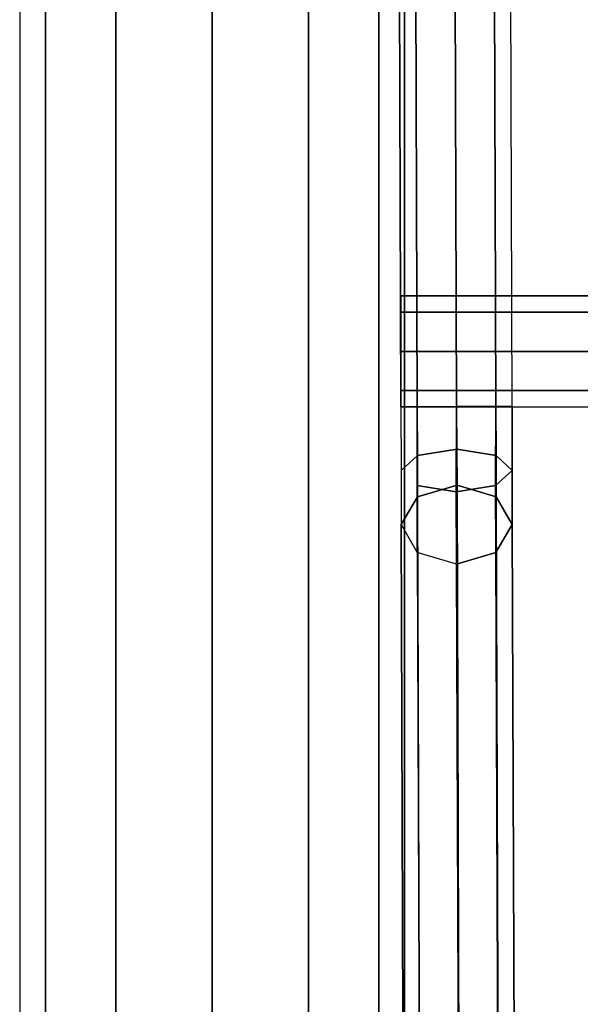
# Model space of a CAD drawing. Header units: inches. Extents: x 390 to 1835, y -266 to 136.
# Tile 240 of 256: x 1540.37 to 1541.63, y -127.26 to -125.04. Entities that reach past the tile are written whole.
import ezdxf
from ezdxf.enums import TextEntityAlignment as Align

# ---------------------------------------------------------------- set-up
doc = ezdxf.new("R2010")
doc.units = ezdxf.units.IN
doc.header["$LTSCALE"] = 0.95294
doc.header["$MEASUREMENT"] = 0
for name, color, linetype in [('A-FURN-3-SEAT-FRAME', 254, 'Continuous'), ('A-FURN-3-SEAT-RACK', 251, 'Continuous'), ('A-FURN-HAWORTH-ATT', 251, 'Continuous')]:
    doc.layers.add(name, color=color, linetype=linetype)

# ---------------------------------------------------------------- blocks, each defined once
blk = doc.blocks.new('SCK-X4-0C-3D-3')
at = {"layer": 'A-FURN-3-SEAT-RACK'}
for points, invisible_edges in [([(-8.2234, 10.2057, 4.4601), (-8.0466, 10.2057, 4.4601), (-8.01, 10.2057, 4.3717), (-8.26, 10.2057, 4.3717)], 5), ([(-8.26, 10.2057, 4.3717), (-8.01, 10.2057, 4.3717), (-8.0466, 10.2057, 4.2833), (-8.2234, 10.2057, 4.2833)], 5), ([(-8.0466, 10.2057, 4.4601), (-8.2234, 10.2057, 4.4601), (-8.135, 10.2057, 4.4967), (-8.0466, 10.2057, 4.4601)], 1), ([(-8.0466, 10.2057, 4.2833), (-8.135, 10.2057, 4.2467), (-8.2234, 10.2057, 4.2833), (-8.0466, 10.2057, 4.2833)], 4)]:
    blk.add_3dface(points, dxfattribs=dict(at, invisible_edges=invisible_edges))
at = {"layer": 'A-FURN-HAWORTH-ATT', "flags": 1}
for tag, p in [('HAWMC', (0, 0)), ('HAWPN', (0, -0.1667))]:
    blk.add_attdef(tag, text='', height=0.1, dxfattribs=at).set_placement(p, align=Align.TOP_CENTER)
at = {"layer": 'A-FURN-3-SEAT-FRAME'}
mesh = blk.add_polymesh((2, 12), dxfattribs=dict(at, n_close=True))
for k, corner in enumerate([(-10.7713, 11.0631, 5.1067), (-10.9589, 11.0051, 5.215), (-11.0962, 10.8466, 5.2942), (-11.1464, 10.6301, 5.3232), (-11.0962, 10.4135, 5.2942), (-10.9589, 10.255, 5.215), (-10.7713, 10.197, 5.1067), (-10.5838, 10.255, 4.9984), (-10.4465, 10.4135, 4.9192), (-10.3963, 10.6301, 4.8902), (-10.4465, 10.8466, 4.9192), (-10.5838, 11.0051, 4.9984), (-5.4947, 11.0631, 14.2461), (-5.6822, 11.0051, 14.3544), (-5.8195, 10.8466, 14.4336), (-5.8698, 10.6301, 14.4626), (-5.8195, 10.4135, 14.4336), (-5.6822, 10.255, 14.3544), (-5.4947, 10.197, 14.2461), (-5.3072, 10.255, 14.1378), (-5.1699, 10.4135, 14.0586), (-5.1197, 10.6301, 14.0296), (-5.1699, 10.8466, 14.0586), (-5.3072, 11.0051, 14.1378)]):
    mesh.set_mesh_vertex(divmod(k, 12), corner)
at = {"layer": 'A-FURN-3-SEAT-RACK'}
mesh = blk.add_polymesh((2, 8), dxfattribs=dict(at, n_close=True))
for k, corner in enumerate([(-8.259, 9.9919, 4.5333), (-8.2593, 10.0803, 4.4967), (-8.2596, 10.1686, 4.5333), (-8.2597, 10.2053, 4.6217), (-8.2596, 10.1686, 4.7101), (-8.2593, 10.0803, 4.7467), (-8.259, 9.9919, 4.7101), (-8.2589, 9.9553, 4.6217), (7.834, 10.0438, 4.5333), (7.8337, 10.1322, 4.4967), (7.8334, 10.2206, 4.5333), (7.8333, 10.2572, 4.6217), (7.8334, 10.2206, 4.7101), (7.8337, 10.1322, 4.7467), (7.834, 10.0438, 4.7101), (7.8341, 10.0072, 4.6217)]):
    mesh.set_mesh_vertex(divmod(k, 8), corner)
mesh = blk.add_polymesh((2, 8), dxfattribs=dict(at, n_close=True))
for k, corner in enumerate([(-10.1425, 10.1626, 6.2365), (-10.0799, 10.1994, 6.2988), (-10.017, 10.163, 6.3611), (-9.9907, 10.0747, 6.3869), (-10.0164, 9.9862, 6.3611), (-10.0791, 9.9494, 6.2988), (-10.1419, 9.9858, 6.2365), (-10.1682, 10.0741, 6.2107), (-8.5875, 10.1688, 4.6715), (-8.5248, 10.2049, 4.734), (-8.4621, 10.1678, 4.796), (-8.4361, 10.0792, 4.8211), (-8.4621, 9.991, 4.7946), (-8.5248, 9.9549, 4.7321), (-8.5875, 9.992, 4.6701), (-8.6135, 10.0806, 4.645)]):
    mesh.set_mesh_vertex(divmod(k, 8), corner)
mesh = blk.add_polymesh((3, 8), dxfattribs=dict(at, n_close=True))
for k, corner in enumerate([(-8.2596, 10.1686, 4.5333), (-8.2593, 10.0803, 4.4967), (-8.259, 9.9919, 4.5333), (-8.2589, 9.9553, 4.6217), (-8.259, 9.9919, 4.7101), (-8.2593, 10.0803, 4.7467), (-8.2596, 10.1686, 4.7101), (-8.2597, 10.2053, 4.6217), (-8.4372, 10.1691, 4.5703), (-8.4512, 10.0809, 4.5359), (-8.4369, 9.9923, 4.569), (-8.4029, 9.9552, 4.6503), (-8.369, 9.9912, 4.7322), (-8.3551, 10.0794, 4.7666), (-8.3693, 10.168, 4.7335), (-8.4033, 10.2052, 4.6522), (-8.5875, 10.1688, 4.6715), (-8.6135, 10.0806, 4.645), (-8.5875, 9.992, 4.6701), (-8.5248, 9.9549, 4.7321), (-8.4621, 9.991, 4.7946), (-8.4361, 10.0792, 4.8211), (-8.4621, 10.1678, 4.796), (-8.5248, 10.2049, 4.734)]):
    mesh.set_mesh_vertex(divmod(k, 8), corner)
mesh = blk.add_polymesh((2, 8), dxfattribs=dict(at, n_close=True))
for k, corner in enumerate([(-8.26, -10.2057, 4.3717), (-8.2234, -10.2057, 4.4601), (-8.135, -10.2057, 4.4967), (-8.0466, -10.2057, 4.4601), (-8.01, -10.2057, 4.3717), (-8.0466, -10.2057, 4.2833), (-8.135, -10.2057, 4.2467), (-8.2234, -10.2057, 4.2833), (-8.26, 10.2056, 4.3717), (-8.2234, 10.2056, 4.4601), (-8.135, 10.2056, 4.4967), (-8.0466, 10.2056, 4.4601), (-8.01, 10.2056, 4.3717), (-8.0466, 10.2056, 4.2833), (-8.135, 10.2056, 4.2467), (-8.2234, 10.2056, 4.2833)]):
    mesh.set_mesh_vertex(divmod(k, 8), corner)

msp = doc.modelspace()

# ---------------------------------------------------------------- block references
at = {"rotation": 90.00000000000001}
msp.add_blockref('SCK-X4-0C-3D-3', (1551.433, -117.6511), dxfattribs=at)

doc.saveas('drawing.dxf')
